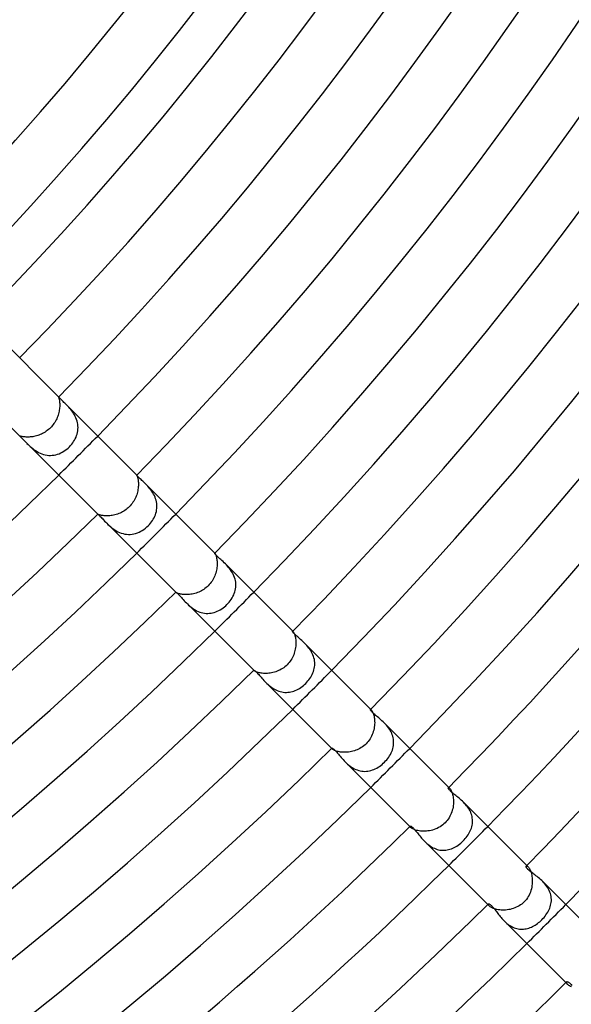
# Model space of a CAD drawing. Header units: millimetres. Extents: x -430 to 430, y -430 to 430.
# Tile 45 of 100: x 169 to 209, y -213 to -142. Entities that reach past the tile are written whole.
import ezdxf

# ---------------------------------------------------------------- set-up
doc = ezdxf.new("R2010")
doc.units = ezdxf.units.MM
doc.layers.add('HIDDEN', color=7, linetype='Continuous')
doc.layers.add('THICK', color=7, linetype='Continuous')

msp = doc.modelspace()

# ---------------------------------------------------------------- linework, layer by layer
at = {"layer": 'HIDDEN'}
for p, q in [((171.819, -168.995), (171.818, -168.999)), ((171.818, -168.999), (171.82, -169.008)), ((171.82, -168.994), (171.819, -168.995)), ((171.821, -168.995), (171.82, -168.994)), ((171.82, -169.008), (171.824, -169.023)), ((171.823, -168.996), (171.821, -168.995)), ((171.826, -168.998), (171.823, -168.996)), ((171.824, -169.023), (171.829, -169.042)), ((171.829, -169), (171.826, -168.998)), ((171.832, -169.004), (171.829, -169)), ((171.829, -169.042), (171.836, -169.067)), ((171.836, -169.067), (171.844, -169.097)), ((171.844, -169.097), (171.853, -169.133)), ((171.853, -169.133), (171.861, -169.173)), ((171.861, -169.173), (171.87, -169.22)), ((171.87, -169.22), (171.878, -169.272)), ((171.878, -169.272), (171.885, -169.33)), ((171.885, -169.33), (171.891, -169.392)), ((171.895, -169.684), (171.889, -169.767)), ((171.891, -169.392), (171.896, -169.459)), ((171.898, -169.606), (171.895, -169.684)), ((171.896, -169.459), (171.898, -169.53)), ((171.898, -169.53), (171.898, -169.606)), ((172.419, -169.591), (172.35, -169.521)), ((172.489, -169.664), (172.419, -169.591)), ((172.56, -169.742), (172.489, -169.664)), ((172.632, -169.823), (172.56, -169.742)), ((171.751, -170.389), (171.716, -170.48)), ((171.782, -170.298), (171.751, -170.389)), ((171.809, -170.207), (171.782, -170.298)), ((171.833, -170.117), (171.809, -170.207)), ((171.852, -170.027), (171.833, -170.117)), ((171.868, -169.939), (171.852, -170.027)), ((171.88, -169.852), (171.868, -169.939)), ((171.889, -169.767), (171.88, -169.852)), ((172.704, -169.909), (172.632, -169.823)), ((172.774, -170), (172.704, -169.909)), ((172.843, -170.095), (172.774, -170)), ((172.908, -170.193), (172.843, -170.095)), ((172.969, -170.295), (172.908, -170.193)), ((173.025, -170.402), (172.969, -170.295)), ((173.076, -170.512), (173.025, -170.402)), ((171.293, -171.151), (171.224, -171.224)), ((171.359, -171.075), (171.293, -171.151)), ((171.422, -170.996), (171.359, -171.075)), ((171.481, -170.915), (171.422, -170.996)), ((171.536, -170.831), (171.481, -170.915)), ((171.587, -170.746), (171.536, -170.831)), ((171.634, -170.659), (171.587, -170.746)), ((171.677, -170.57), (171.634, -170.659)), ((171.716, -170.48), (171.677, -170.57)), ((173.12, -170.624), (173.076, -170.512)), ((173.157, -170.739), (173.12, -170.624)), ((173.186, -170.855), (173.157, -170.739)), ((173.207, -170.973), (173.186, -170.855)), ((173.219, -171.092), (173.207, -170.973)), ((173.224, -171.211), (173.219, -171.092)), ((168.995, -171.819), (168.994, -171.82)), ((168.994, -171.82), (168.995, -171.821)), ((168.999, -171.818), (168.995, -171.819)), ((168.995, -171.821), (168.996, -171.823)), ((168.996, -171.823), (168.998, -171.826)), ((168.998, -171.826), (169, -171.829)), ((169.008, -171.82), (168.999, -171.818)), ((169, -171.829), (169.004, -171.832)), ((169.022, -171.824), (169.008, -171.82)), ((169.041, -171.829), (169.022, -171.824)), ((169.065, -171.836), (169.041, -171.829)), ((169.095, -171.844), (169.065, -171.836)), ((169.131, -171.852), (169.095, -171.844)), ((169.172, -171.861), (169.131, -171.852)), ((169.218, -171.87), (169.172, -171.861)), ((169.27, -171.878), (169.218, -171.87)), ((169.328, -171.885), (169.27, -171.878)), ((169.39, -171.891), (169.328, -171.885)), ((169.458, -171.896), (169.39, -171.891)), ((169.529, -171.898), (169.458, -171.896)), ((169.604, -171.898), (169.529, -171.898)), ((169.683, -171.895), (169.604, -171.898)), ((169.766, -171.889), (169.683, -171.895)), ((169.851, -171.88), (169.766, -171.889)), ((169.938, -171.868), (169.851, -171.88)), ((170.027, -171.852), (169.938, -171.868)), ((170.117, -171.833), (170.027, -171.852)), ((170.207, -171.809), (170.117, -171.833)), ((170.299, -171.782), (170.207, -171.809)), ((170.39, -171.751), (170.299, -171.782)), ((170.481, -171.716), (170.39, -171.751)), ((170.571, -171.677), (170.481, -171.716)), ((170.659, -171.633), (170.571, -171.677)), ((170.747, -171.586), (170.659, -171.633)), ((170.832, -171.535), (170.747, -171.586)), ((170.916, -171.48), (170.832, -171.535)), ((170.997, -171.422), (170.916, -171.48)), ((171.075, -171.359), (170.997, -171.422)), ((171.151, -171.293), (171.075, -171.359)), ((171.224, -171.224), (171.151, -171.293)), ((173.028, -172.013), (173.078, -171.904)), ((173.078, -171.904), (173.122, -171.793)), ((173.122, -171.793), (173.158, -171.68)), ((173.158, -171.68), (173.186, -171.564)), ((173.186, -171.564), (173.207, -171.447)), ((173.207, -171.447), (173.219, -171.33)), ((173.219, -171.33), (173.224, -171.211)), ((169.522, -172.351), (169.599, -172.427)), ((169.599, -172.427), (169.68, -172.504)), ((169.68, -172.504), (169.766, -172.582)), ((169.766, -172.582), (169.856, -172.659)), ((172.506, -172.691), (172.601, -172.601)), ((172.601, -172.601), (172.686, -172.513)), ((172.686, -172.513), (172.765, -172.42)), ((172.765, -172.42), (172.839, -172.323)), ((172.839, -172.323), (172.908, -172.223)), ((172.908, -172.223), (172.971, -172.12)), ((172.971, -172.12), (173.028, -172.013)), ((169.856, -172.659), (169.95, -172.736)), ((169.95, -172.736), (170.048, -172.81)), ((170.048, -172.81), (170.151, -172.881)), ((170.151, -172.881), (170.259, -172.948)), ((170.259, -172.948), (170.37, -173.009)), ((170.37, -173.009), (170.487, -173.065)), ((170.487, -173.065), (170.607, -173.114)), ((170.607, -173.114), (170.729, -173.154)), ((170.729, -173.154), (170.852, -173.185)), ((170.852, -173.185), (170.978, -173.207)), ((170.978, -173.207), (171.105, -173.22)), ((171.105, -173.22), (171.232, -173.223)), ((171.232, -173.223), (171.358, -173.217)), ((171.358, -173.217), (171.483, -173.201)), ((171.483, -173.201), (171.607, -173.176)), ((171.607, -173.176), (171.73, -173.143)), ((171.73, -173.143), (171.85, -173.1)), ((171.85, -173.1), (171.968, -173.05)), ((171.968, -173.05), (172.082, -172.992)), ((172.082, -172.992), (172.194, -172.927)), ((172.194, -172.927), (172.302, -172.855)), ((172.302, -172.855), (172.406, -172.776)), ((172.406, -172.776), (172.506, -172.691)), ((177.478, -174.65), (177.478, -174.65)), ((177.478, -174.65), (177.478, -174.65)), ((177.478, -174.65), (177.478, -174.65)), ((177.478, -174.65), (177.478, -174.65)), ((177.478, -174.65), (177.478, -174.65)), ((177.478, -174.65), (177.478, -174.65)), ((177.478, -174.65), (177.479, -174.652)), ((177.479, -174.652), (177.483, -174.66)), ((177.483, -174.66), (177.489, -174.673)), ((177.489, -174.673), (177.497, -174.691)), ((177.497, -174.691), (177.507, -174.715)), ((177.507, -174.715), (177.518, -174.744)), ((177.518, -174.744), (177.53, -174.779)), ((177.53, -174.779), (177.542, -174.819)), ((177.542, -174.819), (177.554, -174.866)), ((177.554, -174.866), (177.565, -174.918)), ((177.565, -174.918), (177.576, -174.976)), ((177.576, -174.976), (177.586, -175.04)), ((177.586, -175.04), (177.594, -175.108)), ((177.594, -175.108), (177.6, -175.181)), ((177.601, -175.425), (177.595, -175.513)), ((177.6, -175.181), (177.603, -175.259)), ((177.604, -175.34), (177.601, -175.425)), ((177.603, -175.259), (177.604, -175.34)), ((178.212, -175.385), (178.138, -175.31)), ((178.287, -175.465), (178.212, -175.385)), ((178.362, -175.549), (178.287, -175.465)), ((177.445, -176.167), (177.406, -176.261)), ((177.479, -176.073), (177.445, -176.167)), ((177.508, -175.978), (177.479, -176.073)), ((177.534, -175.883), (177.508, -175.978)), ((177.555, -175.789), (177.534, -175.883)), ((177.572, -175.695), (177.555, -175.789)), ((177.585, -175.603), (177.572, -175.695)), ((177.595, -175.513), (177.585, -175.603)), ((178.436, -175.637), (178.362, -175.549)), ((178.509, -175.729), (178.436, -175.637)), ((178.578, -175.825), (178.509, -175.729)), ((178.644, -175.925), (178.578, -175.825)), ((178.706, -176.029), (178.644, -175.925)), ((178.762, -176.137), (178.706, -176.029)), ((178.811, -176.247), (178.762, -176.137)), ((177.016, -176.868), (176.944, -176.944)), ((177.085, -176.789), (177.016, -176.868)), ((177.149, -176.706), (177.085, -176.789)), ((177.209, -176.622), (177.149, -176.706)), ((177.265, -176.534), (177.209, -176.622)), ((177.316, -176.445), (177.265, -176.534)), ((177.363, -176.354), (177.316, -176.445)), ((177.406, -176.261), (177.363, -176.354)), ((178.854, -176.359), (178.811, -176.247)), ((178.889, -176.474), (178.854, -176.359)), ((178.916, -176.591), (178.889, -176.474)), ((178.935, -176.709), (178.916, -176.591)), ((178.946, -176.827), (178.935, -176.709)), ((178.948, -176.944), (178.946, -176.827)), ((174.652, -177.479), (174.65, -177.478)), ((174.65, -177.478), (174.65, -177.478)), ((174.65, -177.478), (174.65, -177.478)), ((174.65, -177.478), (174.65, -177.478)), ((174.65, -177.478), (174.65, -177.478)), ((174.65, -177.478), (174.65, -177.478)), ((174.65, -177.478), (174.65, -177.478)), ((174.66, -177.483), (174.652, -177.479)), ((174.673, -177.489), (174.66, -177.483)), ((174.691, -177.498), (174.673, -177.489)), ((174.715, -177.507), (174.691, -177.498)), ((174.745, -177.518), (174.715, -177.507)), ((174.781, -177.53), (174.745, -177.518)), ((174.823, -177.543), (174.781, -177.53)), ((174.87, -177.555), (174.823, -177.543)), ((174.923, -177.567), (174.87, -177.555)), ((174.982, -177.577), (174.923, -177.567)), ((175.047, -177.587), (174.982, -177.577)), ((175.117, -177.595), (175.047, -177.587)), ((175.191, -177.6), (175.117, -177.595)), ((175.27, -177.603), (175.191, -177.6)), ((175.352, -177.603), (175.27, -177.603)), ((175.437, -177.6), (175.352, -177.603)), ((175.526, -177.594), (175.437, -177.6)), ((175.617, -177.584), (175.526, -177.594)), ((175.709, -177.57), (175.617, -177.584)), ((175.803, -177.552), (175.709, -177.57)), ((175.897, -177.53), (175.803, -177.552)), ((175.991, -177.504), (175.897, -177.53)), ((176.086, -177.474), (175.991, -177.504)), ((176.18, -177.44), (176.086, -177.474)), ((176.273, -177.401), (176.18, -177.44)), ((176.365, -177.358), (176.273, -177.401)), ((176.455, -177.311), (176.365, -177.358)), ((176.543, -177.259), (176.455, -177.311)), ((176.629, -177.204), (176.543, -177.259)), ((176.712, -177.145), (176.629, -177.204)), ((176.793, -177.081), (176.712, -177.145)), ((176.87, -177.014), (176.793, -177.081)), ((176.944, -176.944), (176.87, -177.014)), ((178.792, -177.629), (178.836, -177.519)), ((178.836, -177.519), (178.874, -177.407)), ((178.874, -177.407), (178.904, -177.294)), ((178.904, -177.294), (178.927, -177.178)), ((178.927, -177.178), (178.941, -177.062)), ((178.941, -177.062), (178.948, -176.944)), ((175.31, -178.139), (175.394, -178.221)), ((175.394, -178.221), (175.483, -178.304)), ((175.483, -178.304), (175.576, -178.386)), ((178.215, -178.41), (178.315, -178.315)), ((178.315, -178.315), (178.398, -178.228)), ((178.398, -178.228), (178.477, -178.137)), ((178.477, -178.137), (178.551, -178.042)), ((178.551, -178.042), (178.62, -177.943)), ((178.62, -177.943), (178.683, -177.841)), ((178.683, -177.841), (178.741, -177.736)), ((178.741, -177.736), (178.792, -177.629)), ((175.576, -178.386), (175.673, -178.466)), ((175.673, -178.466), (175.777, -178.544)), ((175.777, -178.544), (175.885, -178.619)), ((175.885, -178.619), (175.999, -178.689)), ((175.999, -178.689), (176.116, -178.752)), ((176.116, -178.752), (176.237, -178.807)), ((176.237, -178.807), (176.362, -178.855)), ((176.362, -178.855), (176.49, -178.893)), ((176.49, -178.893), (176.62, -178.922)), ((176.62, -178.922), (176.751, -178.94)), ((176.751, -178.94), (176.882, -178.948)), ((176.882, -178.948), (177.013, -178.945)), ((177.013, -178.945), (177.143, -178.932)), ((177.143, -178.932), (177.273, -178.909)), ((177.273, -178.909), (177.401, -178.876)), ((177.401, -178.876), (177.526, -178.834)), ((177.526, -178.834), (177.649, -178.783)), ((177.649, -178.783), (177.769, -178.723)), ((177.769, -178.723), (177.886, -178.656)), ((177.886, -178.656), (178, -178.581)), ((178, -178.581), (178.109, -178.499)), ((178.109, -178.499), (178.215, -178.41)), ((183.134, -180.308), (183.134, -180.308)), ((183.134, -180.308), (183.135, -180.308)), ((183.135, -180.307), (183.14, -180.311)), ((183.135, -180.308), (183.136, -180.308)), ((183.136, -180.308), (183.137, -180.309)), ((183.137, -180.309), (183.138, -180.31)), ((183.138, -180.31), (183.14, -180.311)), ((183.14, -180.311), (183.148, -180.32)), ((183.148, -180.32), (183.157, -180.335)), ((183.157, -180.335), (183.169, -180.355)), ((183.169, -180.355), (183.183, -180.381)), ((183.183, -180.381), (183.198, -180.413)), ((183.198, -180.413), (183.214, -180.452)), ((183.214, -180.452), (183.23, -180.497)), ((183.23, -180.497), (183.245, -180.548)), ((183.245, -180.548), (183.261, -180.606)), ((183.261, -180.606), (183.275, -180.669)), ((183.275, -180.669), (183.287, -180.739)), ((183.287, -180.739), (183.298, -180.814)), ((183.298, -180.814), (183.305, -180.894)), ((183.31, -181.158), (183.304, -181.253)), ((183.305, -180.894), (183.31, -180.978)), ((183.31, -180.978), (183.312, -181.066)), ((183.312, -181.066), (183.31, -181.158)), ((183.99, -181.163), (183.911, -181.082)), ((184.068, -181.247), (183.99, -181.163)), ((183.177, -181.848), (183.139, -181.947)), ((183.209, -181.748), (183.177, -181.848)), ((183.237, -181.647), (183.209, -181.748)), ((183.261, -181.547), (183.237, -181.647)), ((183.279, -181.448), (183.261, -181.547)), ((183.294, -181.35), (183.279, -181.448)), ((183.304, -181.253), (183.294, -181.35)), ((184.145, -181.336), (184.068, -181.247)), ((184.22, -181.428), (184.145, -181.336)), ((184.292, -181.525), (184.22, -181.428)), ((184.36, -181.626), (184.292, -181.525)), ((184.424, -181.731), (184.36, -181.626)), ((184.481, -181.839), (184.424, -181.731)), ((184.532, -181.949), (184.481, -181.839)), ((182.741, -182.586), (182.666, -182.666)), ((182.812, -182.503), (182.741, -182.586)), ((182.879, -182.417), (182.812, -182.503)), ((182.94, -182.327), (182.879, -182.417)), ((182.997, -182.235), (182.94, -182.327)), ((183.049, -182.141), (182.997, -182.235)), ((183.097, -182.045), (183.049, -182.141)), ((183.139, -181.947), (183.097, -182.045)), ((184.576, -182.063), (184.532, -181.949)), ((184.612, -182.179), (184.576, -182.063)), ((184.639, -182.296), (184.612, -182.179)), ((184.658, -182.414), (184.639, -182.296)), ((184.668, -182.531), (184.658, -182.414)), ((184.67, -182.65), (184.668, -182.531)), ((180.307, -183.135), (180.312, -183.14)), ((180.308, -183.135), (180.308, -183.134)), ((180.308, -183.134), (180.308, -183.134)), ((180.308, -183.136), (180.308, -183.135)), ((180.309, -183.137), (180.308, -183.136)), ((180.31, -183.138), (180.309, -183.137)), ((180.311, -183.14), (180.31, -183.138)), ((180.32, -183.147), (180.311, -183.14)), ((180.334, -183.157), (180.32, -183.147)), ((180.354, -183.169), (180.334, -183.157)), ((180.379, -183.182), (180.354, -183.169)), ((180.41, -183.197), (180.379, -183.182)), ((180.448, -183.212), (180.41, -183.197)), ((180.491, -183.228), (180.448, -183.212)), ((180.541, -183.243), (180.491, -183.228)), ((180.596, -183.258), (180.541, -183.243)), ((180.658, -183.272), (180.596, -183.258)), ((180.724, -183.285), (180.658, -183.272)), ((180.796, -183.295), (180.724, -183.285)), ((180.873, -183.304), (180.796, -183.295)), ((180.955, -183.309), (180.873, -183.304)), ((181.039, -183.312), (180.955, -183.309)), ((181.127, -183.311), (181.039, -183.312)), ((181.218, -183.306), (181.127, -183.311)), ((181.311, -183.298), (181.218, -183.306)), ((181.406, -183.286), (181.311, -183.298)), ((181.502, -183.27), (181.406, -183.286)), ((181.598, -183.249), (181.502, -183.27)), ((181.695, -183.225), (181.598, -183.249)), ((181.792, -183.196), (181.695, -183.225)), ((181.888, -183.162), (181.792, -183.196)), ((181.983, -183.124), (181.888, -183.162)), ((182.077, -183.082), (181.983, -183.124)), ((182.169, -183.035), (182.077, -183.082)), ((182.258, -182.984), (182.169, -183.035)), ((182.346, -182.928), (182.258, -182.984)), ((182.431, -182.869), (182.346, -182.928)), ((182.513, -182.805), (182.431, -182.869)), ((182.591, -182.737), (182.513, -182.805)), ((182.666, -182.666), (182.591, -182.737)), ((184.511, -183.336), (184.556, -183.226)), ((184.556, -183.226), (184.594, -183.114)), ((184.594, -183.114), (184.625, -183)), ((184.625, -183), (184.648, -182.885)), ((184.648, -182.885), (184.663, -182.768)), ((184.663, -182.768), (184.67, -182.65)), ((181.082, -183.91), (181.161, -183.987)), ((181.161, -183.987), (181.243, -184.064)), ((183.937, -184.114), (184.027, -184.027)), ((184.027, -184.027), (184.111, -183.939)), ((184.111, -183.939), (184.191, -183.847)), ((184.191, -183.847), (184.266, -183.751)), ((184.266, -183.751), (184.336, -183.652)), ((184.336, -183.652), (184.4, -183.549)), ((184.4, -183.549), (184.459, -183.444)), ((184.459, -183.444), (184.511, -183.336)), ((181.243, -184.064), (181.33, -184.14)), ((181.33, -184.14), (181.422, -184.215)), ((181.422, -184.215), (181.518, -184.287)), ((181.518, -184.287), (181.617, -184.354)), ((181.617, -184.354), (181.72, -184.417)), ((181.72, -184.417), (181.826, -184.475)), ((181.826, -184.475), (181.936, -184.526)), ((181.936, -184.526), (182.049, -184.571)), ((182.049, -184.571), (182.164, -184.607)), ((182.164, -184.607), (182.28, -184.636)), ((182.28, -184.636), (182.397, -184.656)), ((182.397, -184.656), (182.515, -184.668)), ((182.515, -184.668), (182.634, -184.671)), ((182.634, -184.671), (182.752, -184.665)), ((182.752, -184.665), (182.869, -184.651)), ((182.869, -184.651), (182.985, -184.629)), ((182.985, -184.629), (183.099, -184.599)), ((183.099, -184.599), (183.212, -184.561)), ((183.212, -184.561), (183.324, -184.516)), ((183.324, -184.516), (183.433, -184.465)), ((183.433, -184.465), (183.539, -184.406)), ((183.539, -184.406), (183.643, -184.342)), ((183.643, -184.342), (183.744, -184.271)), ((183.744, -184.271), (183.842, -184.195)), ((183.842, -184.195), (183.937, -184.114)), ((188.786, -185.97), (188.788, -185.969)), ((188.788, -185.969), (188.792, -185.969)), ((188.792, -185.964), (188.811, -185.983)), ((188.792, -185.969), (188.795, -185.97)), ((188.795, -185.97), (188.8, -185.973)), ((188.8, -185.973), (188.805, -185.977)), ((188.805, -185.977), (188.811, -185.983)), ((188.811, -185.983), (188.825, -185.998)), ((188.825, -185.998), (188.841, -186.02)), ((188.841, -186.02), (188.858, -186.047)), ((188.858, -186.047), (188.877, -186.081)), ((188.877, -186.081), (188.896, -186.122)), ((188.896, -186.122), (188.916, -186.169)), ((188.916, -186.169), (188.936, -186.223)), ((188.936, -186.223), (188.954, -186.283)), ((188.954, -186.283), (188.971, -186.349)), ((188.971, -186.349), (188.987, -186.421)), ((188.987, -186.421), (189, -186.5)), ((189, -186.5), (189.011, -186.583)), ((189.011, -186.583), (189.018, -186.67)), ((189.018, -186.67), (189.022, -186.76)), ((189.022, -186.854), (189.018, -186.952)), ((189.022, -186.76), (189.022, -186.854)), ((189.749, -186.923), (189.673, -186.845)), ((188.899, -187.56), (188.862, -187.661)), ((188.93, -187.458), (188.899, -187.56)), ((188.957, -187.356), (188.93, -187.458)), ((188.979, -187.254), (188.957, -187.356)), ((188.997, -187.152), (188.979, -187.254)), ((189.01, -187.051), (188.997, -187.152)), ((189.018, -186.952), (189.01, -187.051)), ((189.824, -187.004), (189.749, -186.923)), ((189.898, -187.09), (189.824, -187.004)), ((189.969, -187.179), (189.898, -187.09)), ((190.037, -187.272), (189.969, -187.179)), ((190.101, -187.368), (190.037, -187.272)), ((190.16, -187.467), (190.101, -187.368)), ((190.214, -187.57), (190.16, -187.467)), ((190.261, -187.675), (190.214, -187.57)), ((188.465, -188.31), (188.39, -188.39)), ((188.536, -188.226), (188.465, -188.31)), ((188.603, -188.139), (188.536, -188.226)), ((188.665, -188.048), (188.603, -188.139)), ((188.721, -187.955), (188.665, -188.048)), ((188.773, -187.859), (188.721, -187.955)), ((188.82, -187.761), (188.773, -187.859)), ((188.862, -187.661), (188.82, -187.761)), ((190.302, -187.782), (190.261, -187.675)), ((190.335, -187.89), (190.302, -187.782)), ((190.361, -188), (190.335, -187.89)), ((190.379, -188.11), (190.361, -188)), ((190.389, -188.222), (190.379, -188.11)), ((190.392, -188.333), (190.389, -188.222)), ((185.964, -188.792), (185.983, -188.811)), ((185.969, -188.788), (185.97, -188.786)), ((185.969, -188.792), (185.969, -188.788)), ((185.97, -188.795), (185.969, -188.792)), ((185.973, -188.8), (185.97, -188.795)), ((185.977, -188.805), (185.973, -188.8)), ((185.983, -188.811), (185.977, -188.805)), ((185.998, -188.825), (185.983, -188.811)), ((186.02, -188.841), (185.998, -188.825)), ((186.048, -188.859), (186.02, -188.841)), ((186.082, -188.877), (186.048, -188.859)), ((186.123, -188.897), (186.082, -188.877)), ((186.17, -188.917), (186.123, -188.897)), ((186.225, -188.936), (186.17, -188.917)), ((186.285, -188.955), (186.225, -188.936)), ((186.352, -188.972), (186.285, -188.955)), ((186.424, -188.987), (186.352, -188.972)), ((186.502, -189.001), (186.424, -188.987)), ((186.585, -189.011), (186.502, -189.001)), ((186.673, -189.018), (186.585, -189.011)), ((186.764, -189.022), (186.673, -189.018)), ((186.859, -189.022), (186.764, -189.022)), ((186.956, -189.018), (186.859, -189.022)), ((187.055, -189.009), (186.956, -189.018)), ((187.156, -188.996), (187.055, -189.009)), ((187.258, -188.979), (187.156, -188.996)), ((187.36, -188.956), (187.258, -188.979)), ((187.462, -188.929), (187.36, -188.956)), ((187.564, -188.897), (187.462, -188.929)), ((187.665, -188.86), (187.564, -188.897)), ((187.765, -188.818), (187.665, -188.86)), ((187.862, -188.772), (187.765, -188.818)), ((187.958, -188.72), (187.862, -188.772)), ((188.051, -188.663), (187.958, -188.72)), ((188.141, -188.602), (188.051, -188.663)), ((188.227, -188.535), (188.141, -188.602)), ((188.31, -188.465), (188.227, -188.535)), ((188.39, -188.39), (188.31, -188.465)), ((190.208, -189.085), (190.254, -188.982)), ((190.254, -188.982), (190.294, -188.877)), ((190.294, -188.877), (190.328, -188.77)), ((190.328, -188.77), (190.355, -188.662)), ((190.355, -188.662), (190.374, -188.553)), ((190.374, -188.553), (190.387, -188.444)), ((190.387, -188.444), (190.392, -188.333)), ((186.845, -189.674), (186.924, -189.75)), ((189.738, -189.738), (189.819, -189.654)), ((189.819, -189.654), (189.895, -189.566)), ((189.895, -189.566), (189.968, -189.475)), ((189.968, -189.475), (190.036, -189.381)), ((190.036, -189.381), (190.098, -189.285)), ((190.098, -189.285), (190.156, -189.186)), ((190.156, -189.186), (190.208, -189.085)), ((186.924, -189.75), (187.006, -189.825)), ((187.006, -189.825), (187.091, -189.899)), ((187.091, -189.899), (187.179, -189.969)), ((187.179, -189.969), (187.271, -190.037)), ((187.271, -190.037), (187.367, -190.1)), ((187.367, -190.1), (187.467, -190.16)), ((187.467, -190.16), (187.569, -190.213)), ((187.569, -190.213), (187.673, -190.26)), ((187.673, -190.26), (187.779, -190.301)), ((187.779, -190.301), (187.887, -190.334)), ((187.887, -190.334), (187.997, -190.36)), ((187.997, -190.36), (188.108, -190.379)), ((188.108, -190.379), (188.219, -190.389)), ((188.219, -190.389), (188.33, -190.392)), ((188.33, -190.392), (188.44, -190.387)), ((188.44, -190.387), (188.55, -190.375)), ((188.55, -190.375), (188.659, -190.355)), ((188.659, -190.355), (188.767, -190.329)), ((188.767, -190.329), (188.874, -190.295)), ((188.874, -190.295), (188.979, -190.255)), ((188.979, -190.255), (189.082, -190.209)), ((189.082, -190.209), (189.183, -190.158)), ((189.183, -190.158), (189.282, -190.1)), ((189.282, -190.1), (189.379, -190.037)), ((189.379, -190.037), (189.473, -189.969)), ((189.473, -189.969), (189.565, -189.896)), ((189.565, -189.896), (189.653, -189.819)), ((189.653, -189.819), (189.738, -189.738)), ((194.435, -191.635), (194.44, -191.632)), ((194.44, -191.632), (194.447, -191.632)), ((194.447, -191.632), (194.455, -191.635)), ((194.449, -191.621), (194.489, -191.661)), ((194.455, -191.635), (194.465, -191.641)), ((194.465, -191.641), (194.477, -191.649)), ((194.477, -191.649), (194.489, -191.661)), ((194.489, -191.661), (194.51, -191.683)), ((194.51, -191.683), (194.532, -191.713)), ((194.532, -191.713), (194.555, -191.75)), ((194.555, -191.75), (194.58, -191.794)), ((194.58, -191.794), (194.604, -191.845)), ((194.604, -191.845), (194.628, -191.903)), ((194.628, -191.903), (194.65, -191.969)), ((194.65, -191.969), (194.672, -192.041)), ((194.672, -192.041), (194.691, -192.121)), ((194.691, -192.121), (194.707, -192.206)), ((194.707, -192.206), (194.72, -192.296)), ((194.72, -192.296), (194.729, -192.39)), ((194.729, -192.39), (194.734, -192.488)), ((194.735, -192.591), (194.731, -192.696)), ((194.734, -192.488), (194.735, -192.591)), ((194.634, -193.236), (194.599, -193.343)), ((194.664, -193.127), (194.634, -193.236)), ((194.689, -193.019), (194.664, -193.127)), ((194.708, -192.91), (194.689, -193.019)), ((194.722, -192.802), (194.708, -192.91)), ((194.731, -192.696), (194.722, -192.802)), ((195.508, -192.682), (195.43, -192.601)), ((195.586, -192.768), (195.508, -192.682)), ((195.661, -192.857), (195.586, -192.768)), ((195.732, -192.95), (195.661, -192.857)), ((195.8, -193.046), (195.732, -192.95)), ((195.862, -193.145), (195.8, -193.046)), ((195.919, -193.248), (195.862, -193.145)), ((195.969, -193.354), (195.919, -193.248)), ((194.268, -193.943), (194.194, -194.031)), ((194.337, -193.85), (194.268, -193.943)), ((194.401, -193.754), (194.337, -193.85)), ((194.459, -193.655), (194.401, -193.754)), ((194.511, -193.553), (194.459, -193.655)), ((194.558, -193.449), (194.511, -193.553)), ((194.599, -193.343), (194.558, -193.449)), ((196.013, -193.461), (195.969, -193.354)), ((196.048, -193.57), (196.013, -193.461)), ((196.076, -193.681), (196.048, -193.57)), ((196.096, -193.793), (196.076, -193.681)), ((196.108, -193.906), (196.096, -193.793)), ((196.112, -194.018), (196.108, -193.906)), ((191.621, -194.449), (191.661, -194.489)), ((191.632, -194.44), (191.635, -194.435)), ((191.632, -194.447), (191.632, -194.44)), ((191.635, -194.455), (191.632, -194.447)), ((191.641, -194.465), (191.635, -194.455)), ((191.649, -194.477), (191.641, -194.465)), ((191.661, -194.489), (191.649, -194.477)), ((191.682, -194.509), (191.661, -194.489)), ((191.711, -194.53), (191.682, -194.509)), ((191.745, -194.553), (191.711, -194.53)), ((191.786, -194.576), (191.745, -194.553)), ((191.834, -194.599), (191.786, -194.576)), ((191.889, -194.622), (191.834, -194.599)), ((191.951, -194.645), (191.889, -194.622)), ((192.02, -194.666), (191.951, -194.645)), ((192.094, -194.685), (192.02, -194.666)), ((192.173, -194.701), (192.094, -194.685)), ((192.258, -194.715), (192.173, -194.701)), ((192.349, -194.726), (192.258, -194.715)), ((192.443, -194.732), (192.349, -194.726)), ((192.741, -194.728), (192.639, -194.734)), ((192.845, -194.717), (192.741, -194.728)), ((192.95, -194.702), (192.845, -194.717)), ((193.055, -194.681), (192.95, -194.702)), ((193.161, -194.656), (193.055, -194.681)), ((193.265, -194.625), (193.161, -194.656)), ((193.369, -194.589), (193.265, -194.625)), ((193.472, -194.548), (193.369, -194.589)), ((193.572, -194.502), (193.472, -194.548)), ((193.671, -194.45), (193.572, -194.502)), ((193.766, -194.393), (193.671, -194.45)), ((193.859, -194.331), (193.766, -194.393)), ((193.948, -194.264), (193.859, -194.331)), ((194.034, -194.192), (193.948, -194.264)), ((194.115, -194.115), (194.034, -194.192)), ((194.194, -194.031), (194.115, -194.115)), ((195.928, -194.779), (195.975, -194.675)), ((195.975, -194.675), (196.016, -194.568)), ((196.016, -194.568), (196.049, -194.46)), ((196.049, -194.46), (196.076, -194.351)), ((196.076, -194.351), (196.096, -194.241)), ((196.096, -194.241), (196.108, -194.129)), ((196.108, -194.129), (196.112, -194.018)), ((192.54, -194.735), (192.443, -194.732)), ((192.639, -194.734), (192.54, -194.735)), ((192.602, -195.43), (192.683, -195.509)), ((195.447, -195.447), (195.53, -195.36)), ((195.53, -195.36), (195.609, -195.27)), ((195.609, -195.27), (195.683, -195.177)), ((195.683, -195.177), (195.752, -195.081)), ((195.752, -195.081), (195.816, -194.983)), ((195.816, -194.983), (195.875, -194.882)), ((195.875, -194.882), (195.928, -194.779)), ((192.683, -195.509), (192.769, -195.587)), ((192.769, -195.587), (192.858, -195.662)), ((192.858, -195.662), (192.952, -195.734)), ((192.952, -195.734), (193.049, -195.802)), ((193.049, -195.802), (193.149, -195.864)), ((193.149, -195.864), (193.251, -195.921)), ((193.251, -195.921), (193.357, -195.971)), ((193.357, -195.971), (193.465, -196.014)), ((193.465, -196.014), (193.575, -196.05)), ((193.575, -196.05), (193.686, -196.077)), ((193.686, -196.077), (193.798, -196.097)), ((193.798, -196.097), (193.909, -196.108)), ((193.909, -196.108), (194.021, -196.112)), ((194.021, -196.112), (194.133, -196.107)), ((194.133, -196.107), (194.245, -196.095)), ((194.245, -196.095), (194.355, -196.075)), ((194.355, -196.075), (194.464, -196.048)), ((194.464, -196.048), (194.571, -196.014)), ((194.571, -196.014), (194.678, -195.974)), ((194.678, -195.974), (194.782, -195.927)), ((194.782, -195.927), (194.885, -195.874)), ((194.885, -195.874), (194.985, -195.815)), ((194.985, -195.815), (195.083, -195.751)), ((195.083, -195.751), (195.178, -195.682)), ((195.178, -195.682), (195.271, -195.608)), ((195.271, -195.608), (195.361, -195.529)), ((195.361, -195.529), (195.447, -195.447)), ((200.081, -197.303), (200.089, -197.299)), ((200.089, -197.299), (200.101, -197.298)), ((200.101, -197.298), (200.115, -197.302)), ((200.106, -197.278), (200.173, -197.344)), ((200.115, -197.302), (200.132, -197.311)), ((200.132, -197.311), (200.152, -197.325)), ((200.152, -197.325), (200.173, -197.344)), ((200.173, -197.344), (200.199, -197.373)), ((200.199, -197.373), (200.226, -197.409)), ((200.226, -197.409), (200.254, -197.453)), ((200.254, -197.453), (200.283, -197.504)), ((200.283, -197.504), (200.311, -197.563)), ((200.311, -197.563), (200.338, -197.63)), ((200.338, -197.63), (200.364, -197.704)), ((200.364, -197.704), (200.387, -197.784)), ((200.387, -197.784), (200.407, -197.87)), ((200.407, -197.87), (200.424, -197.963)), ((200.424, -197.963), (200.437, -198.061)), ((200.437, -198.061), (200.446, -198.163)), ((200.446, -198.163), (200.45, -198.268)), ((200.45, -198.268), (200.449, -198.375)), ((200.364, -198.934), (200.33, -199.045)), ((200.392, -198.822), (200.364, -198.934)), ((200.415, -198.709), (200.392, -198.822)), ((200.432, -198.597), (200.415, -198.709)), ((200.443, -198.485), (200.432, -198.597)), ((200.449, -198.375), (200.443, -198.485)), ((201.257, -198.431), (201.18, -198.352)), ((201.331, -198.514), (201.257, -198.431)), ((201.404, -198.6), (201.331, -198.514)), ((201.472, -198.69), (201.404, -198.6)), ((201.536, -198.782), (201.472, -198.69)), ((201.595, -198.878), (201.536, -198.782)), ((201.648, -198.976), (201.595, -198.878)), ((201.696, -199.077), (201.648, -198.976)), ((199.999, -199.665), (199.924, -199.756)), ((200.069, -199.57), (199.999, -199.665)), ((200.133, -199.471), (200.069, -199.57)), ((200.191, -199.368), (200.133, -199.471)), ((200.243, -199.263), (200.191, -199.368)), ((200.29, -199.155), (200.243, -199.263)), ((200.33, -199.045), (200.29, -199.155)), ((201.736, -199.179), (201.696, -199.077)), ((201.77, -199.283), (201.736, -199.179)), ((201.796, -199.388), (201.77, -199.283)), ((201.815, -199.493), (201.796, -199.388)), ((201.826, -199.599), (201.815, -199.493)), ((201.83, -199.706), (201.826, -199.599)), ((201.827, -199.811), (201.83, -199.706)), ((197.278, -200.106), (197.344, -200.173)), ((197.298, -200.101), (197.299, -200.089)), ((197.302, -200.115), (197.298, -200.101)), ((197.299, -200.089), (197.303, -200.081)), ((197.311, -200.132), (197.302, -200.115)), ((197.325, -200.152), (197.311, -200.132)), ((197.344, -200.173), (197.325, -200.152)), ((197.373, -200.199), (197.344, -200.173)), ((197.41, -200.227), (197.373, -200.199)), ((197.453, -200.255), (197.41, -200.227)), ((197.505, -200.283), (197.453, -200.255)), ((197.564, -200.312), (197.505, -200.283)), ((197.631, -200.339), (197.564, -200.312)), ((197.705, -200.364), (197.631, -200.339)), ((197.786, -200.387), (197.705, -200.364)), ((197.873, -200.408), (197.786, -200.387)), ((197.965, -200.424), (197.873, -200.408)), ((198.063, -200.437), (197.965, -200.424)), ((198.165, -200.446), (198.063, -200.437)), ((198.6, -200.431), (198.488, -200.443)), ((198.712, -200.414), (198.6, -200.431)), ((198.825, -200.391), (198.712, -200.414)), ((198.937, -200.363), (198.825, -200.391)), ((199.048, -200.329), (198.937, -200.363)), ((199.158, -200.289), (199.048, -200.329)), ((199.265, -200.242), (199.158, -200.289)), ((199.37, -200.19), (199.265, -200.242)), ((199.473, -200.132), (199.37, -200.19)), ((199.571, -200.068), (199.473, -200.132)), ((199.666, -199.998), (199.571, -200.068)), ((199.757, -199.923), (199.666, -199.998)), ((199.842, -199.842), (199.757, -199.923)), ((199.924, -199.756), (199.842, -199.842)), ((201.62, -200.525), (201.668, -200.427)), ((201.668, -200.427), (201.71, -200.328)), ((201.71, -200.328), (201.746, -200.226)), ((201.746, -200.226), (201.776, -200.124)), ((201.776, -200.124), (201.8, -200.021)), ((201.8, -200.021), (201.817, -199.916)), ((201.817, -199.916), (201.827, -199.811)), ((198.271, -200.45), (198.165, -200.446)), ((198.379, -200.449), (198.271, -200.45)), ((198.488, -200.443), (198.379, -200.449)), ((201.154, -201.154), (201.233, -201.072)), ((201.233, -201.072), (201.308, -200.986)), ((201.308, -200.986), (201.379, -200.899)), ((201.379, -200.899), (201.446, -200.809)), ((201.446, -200.809), (201.509, -200.716)), ((201.509, -200.716), (201.567, -200.621)), ((201.567, -200.621), (201.62, -200.525)), ((198.351, -201.18), (198.429, -201.255)), ((198.429, -201.255), (198.511, -201.329)), ((198.511, -201.329), (198.596, -201.4)), ((198.596, -201.4), (198.683, -201.467)), ((198.683, -201.467), (198.774, -201.53)), ((198.774, -201.53), (198.867, -201.589)), ((198.867, -201.589), (198.963, -201.642)), ((198.963, -201.642), (199.063, -201.689)), ((199.063, -201.689), (199.163, -201.73)), ((199.163, -201.73), (199.265, -201.764)), ((199.265, -201.764), (199.367, -201.791)), ((199.367, -201.791), (199.471, -201.811)), ((199.471, -201.811), (199.575, -201.824)), ((199.575, -201.824), (199.68, -201.83)), ((199.68, -201.83), (199.784, -201.829)), ((199.784, -201.829), (199.888, -201.821)), ((199.888, -201.821), (199.991, -201.806)), ((199.991, -201.806), (200.093, -201.784)), ((200.093, -201.784), (200.194, -201.756)), ((200.194, -201.756), (200.294, -201.723)), ((200.294, -201.723), (200.394, -201.683)), ((200.394, -201.683), (200.493, -201.637)), ((200.493, -201.637), (200.591, -201.584)), ((200.591, -201.584), (200.689, -201.526)), ((200.689, -201.526), (200.786, -201.462)), ((200.786, -201.462), (200.881, -201.393)), ((200.881, -201.393), (200.975, -201.317)), ((200.975, -201.317), (201.066, -201.238)), ((201.066, -201.238), (201.154, -201.154)), ((205.723, -202.976), (205.736, -202.968)), ((205.736, -202.968), (205.753, -202.966)), ((205.753, -202.966), (205.775, -202.972)), ((205.763, -202.935), (205.86, -203.032)), ((205.775, -202.972), (205.801, -202.984)), ((205.801, -202.984), (205.829, -203.004)), ((205.829, -203.004), (205.86, -203.032)), ((205.86, -203.032), (205.892, -203.066)), ((205.892, -203.066), (205.924, -203.109)), ((205.924, -203.109), (205.957, -203.159)), ((205.957, -203.159), (205.99, -203.218)), ((205.99, -203.218), (206.022, -203.284)), ((206.022, -203.284), (206.052, -203.359)), ((206.052, -203.359), (206.08, -203.44)), ((206.08, -203.44), (206.104, -203.528)), ((206.104, -203.528), (206.126, -203.622)), ((206.126, -203.622), (206.143, -203.723)), ((206.143, -203.723), (206.156, -203.827)), ((206.156, -203.827), (206.164, -203.936)), ((206.164, -203.936), (206.167, -204.047)), ((206.096, -204.626), (206.064, -204.741)), ((206.122, -204.509), (206.096, -204.626)), ((206.142, -204.392), (206.122, -204.509)), ((206.156, -204.276), (206.142, -204.392)), ((206.165, -204.16), (206.156, -204.276)), ((206.167, -204.047), (206.165, -204.16)), ((207.007, -204.181), (206.926, -204.098)), ((207.084, -204.268), (207.007, -204.181)), ((207.158, -204.359), (207.084, -204.268)), ((207.227, -204.452), (207.158, -204.359)), ((207.29, -204.549), (207.227, -204.452)), ((207.348, -204.648), (207.29, -204.549)), ((207.399, -204.751), (207.348, -204.648)), ((205.734, -205.387), (205.656, -205.482)), ((205.805, -205.288), (205.734, -205.387)), ((205.87, -205.185), (205.805, -205.288)), ((205.928, -205.078), (205.87, -205.185)), ((205.98, -204.968), (205.928, -205.078)), ((206.025, -204.856), (205.98, -204.968)), ((206.064, -204.741), (206.025, -204.856)), ((207.443, -204.855), (207.399, -204.751)), ((207.48, -204.96), (207.443, -204.855)), ((207.508, -205.066), (207.48, -204.96)), ((207.529, -205.174), (207.508, -205.066)), ((207.542, -205.282), (207.529, -205.174)), ((207.548, -205.389), (207.542, -205.282)), ((207.545, -205.497), (207.548, -205.389)), ((202.935, -205.763), (203.032, -205.86)), ((202.967, -205.754), (202.968, -205.736)), ((202.972, -205.776), (202.967, -205.754)), ((202.968, -205.736), (202.976, -205.723)), ((202.984, -205.801), (202.972, -205.776)), ((203.004, -205.829), (202.984, -205.801)), ((203.032, -205.86), (203.004, -205.829)), ((203.066, -205.891), (203.032, -205.86)), ((203.107, -205.923), (203.066, -205.891)), ((203.156, -205.955), (203.107, -205.923)), ((203.213, -205.987), (203.156, -205.955)), ((203.277, -206.018), (203.213, -205.987)), ((203.349, -206.048), (203.277, -206.018)), ((203.428, -206.076), (203.349, -206.048)), ((203.513, -206.1), (203.428, -206.076)), ((203.603, -206.122), (203.513, -206.1)), ((203.698, -206.139), (203.603, -206.122)), ((203.799, -206.153), (203.698, -206.139)), ((204.454, -206.133), (204.341, -206.149)), ((204.566, -206.11), (204.454, -206.133)), ((204.677, -206.083), (204.566, -206.11)), ((204.788, -206.049), (204.677, -206.083)), ((204.896, -206.01), (204.788, -206.049)), ((205.003, -205.964), (204.896, -206.01)), ((205.107, -205.913), (205.003, -205.964)), ((205.208, -205.856), (205.107, -205.913)), ((205.305, -205.793), (205.208, -205.856)), ((205.399, -205.724), (205.305, -205.793)), ((205.488, -205.651), (205.399, -205.724)), ((205.572, -205.572), (205.488, -205.651)), ((205.656, -205.482), (205.572, -205.572)), ((207.335, -206.22), (207.384, -206.121)), ((207.384, -206.121), (207.427, -206.02)), ((207.427, -206.02), (207.464, -205.918)), ((207.464, -205.918), (207.494, -205.814)), ((207.494, -205.814), (207.518, -205.709)), ((207.518, -205.709), (207.535, -205.603)), ((207.535, -205.603), (207.545, -205.497)), ((203.903, -206.162), (203.799, -206.153)), ((204.01, -206.167), (203.903, -206.162)), ((204.119, -206.166), (204.01, -206.167)), ((204.229, -206.16), (204.119, -206.166)), ((204.341, -206.149), (204.229, -206.16)), ((206.859, -206.859), (206.939, -206.775)), ((206.939, -206.775), (207.016, -206.689)), ((207.016, -206.689), (207.089, -206.6)), ((207.089, -206.6), (207.157, -206.508)), ((207.157, -206.508), (207.221, -206.414)), ((207.221, -206.414), (207.281, -206.318)), ((207.281, -206.318), (207.335, -206.22)), ((204.099, -206.927), (204.172, -206.998)), ((204.172, -206.998), (204.249, -207.067)), ((204.249, -207.067), (204.328, -207.134)), ((204.328, -207.134), (204.41, -207.196)), ((204.41, -207.196), (204.495, -207.256)), ((204.495, -207.256), (204.583, -207.311)), ((204.583, -207.311), (204.673, -207.361)), ((204.673, -207.361), (204.764, -207.405)), ((204.764, -207.405), (204.857, -207.444)), ((204.857, -207.444), (204.951, -207.477)), ((204.951, -207.477), (205.047, -207.504)), ((205.047, -207.504), (205.144, -207.524)), ((205.144, -207.524), (205.241, -207.538)), ((205.241, -207.538), (205.337, -207.546)), ((205.337, -207.546), (205.434, -207.547)), ((205.434, -207.547), (205.53, -207.543)), ((205.53, -207.543), (205.626, -207.532)), ((205.626, -207.532), (205.722, -207.516)), ((205.722, -207.516), (205.817, -207.493)), ((205.817, -207.493), (205.911, -207.466)), ((205.911, -207.466), (206.004, -207.433)), ((206.004, -207.433), (206.096, -207.395)), ((206.096, -207.395), (206.187, -207.352)), ((206.187, -207.352), (206.277, -207.304)), ((206.277, -207.304), (206.365, -207.252)), ((206.365, -207.252), (206.452, -207.196)), ((206.452, -207.196), (206.537, -207.136)), ((206.537, -207.136), (206.621, -207.072)), ((206.621, -207.072), (206.702, -207.004)), ((206.702, -207.004), (206.782, -206.933)), ((206.782, -206.933), (206.859, -206.859)), ((208.592, -211.42), (208.723, -211.552)), ((208.637, -211.404), (208.64, -211.38)), ((208.643, -211.435), (208.637, -211.404)), ((208.64, -211.38), (208.651, -211.361)), ((208.659, -211.47), (208.643, -211.435)), ((208.686, -211.509), (208.659, -211.47)), ((208.723, -211.551), (208.686, -211.509)), ((208.762, -211.587), (208.723, -211.551)), ((208.81, -211.624), (208.762, -211.587)), ((208.865, -211.66), (208.81, -211.624)), ((208.928, -211.696), (208.865, -211.66)), ((208.999, -211.73), (208.928, -211.696))]:
    msp.add_line(p, q, dxfattribs=at)
for radius, start, end in [(245, 314.5323, 315.46771), (253, 314.54709, 315.45293), (261, 314.56095, 315.43907), (269, 314.57402, 315.426), (277, 314.58633, 315.41368), (285, 314.59791, 315.40205), (293, 314.60891, 315.39111)]:
    msp.add_arc((0, 0), radius, start, end, dxfattribs=at)
at = {"layer": 'THICK'}
for p, q in [((166.525, -163.696), (171.832, -169.004)), ((163.696, -166.525), (169.004, -171.832)), ((171.847, -169.019), (171.832, -169.004)), ((171.868, -169.041), (171.847, -169.019)), ((171.895, -169.071), (171.868, -169.041)), ((171.93, -169.107), (171.895, -169.071)), ((171.972, -169.151), (171.93, -169.107)), ((172.022, -169.201), (171.972, -169.151)), ((172.078, -169.256), (172.022, -169.201)), ((172.14, -169.316), (172.078, -169.256)), ((172.207, -169.381), (172.14, -169.316)), ((172.277, -169.449), (172.207, -169.381)), ((172.35, -169.521), (172.277, -169.449)), ((172.35, -169.521), (177.478, -174.65)), ((169.004, -171.832), (169.019, -171.847)), ((169.019, -171.847), (169.041, -171.867)), ((169.041, -171.867), (169.07, -171.894)), ((169.07, -171.894), (169.106, -171.928)), ((169.106, -171.928), (169.149, -171.97)), ((169.149, -171.97), (169.197, -172.019)), ((169.197, -172.019), (169.251, -172.074)), ((169.251, -172.074), (169.311, -172.135)), ((169.311, -172.135), (169.376, -172.202)), ((169.376, -172.202), (169.446, -172.274)), ((169.446, -172.274), (169.521, -172.35)), ((169.521, -172.35), (174.65, -177.478)), ((177.481, -174.654), (177.478, -174.65)), ((177.488, -174.663), (177.481, -174.654)), ((177.5, -174.678), (177.488, -174.663)), ((177.516, -174.699), (177.5, -174.678)), ((177.538, -174.724), (177.516, -174.699)), ((177.566, -174.755), (177.538, -174.724)), ((177.6, -174.792), (177.566, -174.755)), ((177.64, -174.833), (177.6, -174.792)), ((177.687, -174.878), (177.64, -174.833)), ((177.738, -174.928), (177.687, -174.878)), ((177.795, -174.981), (177.738, -174.928)), ((177.856, -175.039), (177.795, -174.981)), ((177.921, -175.101), (177.856, -175.039)), ((177.991, -175.166), (177.921, -175.101)), ((178.063, -175.236), (177.991, -175.166)), ((178.138, -175.31), (178.063, -175.236)), ((178.138, -175.31), (183.135, -180.307)), ((174.65, -177.478), (174.655, -177.482)), ((174.655, -177.482), (174.668, -177.492)), ((174.668, -177.492), (174.688, -177.508)), ((174.688, -177.508), (174.716, -177.531)), ((174.716, -177.531), (174.751, -177.562)), ((174.751, -177.562), (174.792, -177.601)), ((174.792, -177.601), (174.839, -177.647)), ((174.839, -177.647), (174.891, -177.7)), ((174.891, -177.7), (174.949, -177.76)), ((174.949, -177.76), (175.013, -177.827)), ((175.013, -177.827), (175.081, -177.9)), ((175.081, -177.9), (175.153, -177.977)), ((175.153, -177.977), (175.229, -178.056)), ((175.229, -178.056), (175.31, -178.138)), ((175.31, -178.138), (180.307, -183.135)), ((183.134, -180.314), (183.134, -180.308)), ((183.14, -180.326), (183.134, -180.314)), ((183.153, -180.345), (183.14, -180.326)), ((183.171, -180.371), (183.153, -180.345)), ((183.197, -180.403), (183.171, -180.371)), ((183.231, -180.442), (183.197, -180.403)), ((183.273, -180.485), (183.231, -180.442)), ((183.322, -180.534), (183.273, -180.485)), ((183.378, -180.587), (183.322, -180.534)), ((183.44, -180.646), (183.378, -180.587)), ((183.509, -180.708), (183.44, -180.646)), ((183.584, -180.776), (183.509, -180.708)), ((183.662, -180.847), (183.584, -180.776)), ((183.743, -180.921), (183.662, -180.847)), ((183.827, -181), (183.743, -180.921)), ((183.911, -181.082), (183.827, -181)), ((183.911, -181.082), (188.792, -185.964)), ((180.308, -183.134), (180.314, -183.135)), ((180.314, -183.135), (180.328, -183.142)), ((180.328, -183.142), (180.349, -183.155)), ((180.349, -183.155), (180.377, -183.176)), ((180.377, -183.176), (180.411, -183.204)), ((180.411, -183.204), (180.45, -183.24)), ((180.45, -183.24), (180.495, -183.283)), ((180.495, -183.283), (180.545, -183.333)), ((180.545, -183.333), (180.6, -183.391)), ((180.6, -183.391), (180.659, -183.454)), ((180.659, -183.454), (180.721, -183.523)), ((180.721, -183.523), (180.786, -183.595)), ((180.786, -183.595), (180.855, -183.671)), ((180.855, -183.671), (180.927, -183.749)), ((180.927, -183.749), (181.002, -183.829)), ((181.002, -183.829), (181.082, -183.91)), ((181.082, -183.911), (185.964, -188.792)), ((188.785, -185.977), (188.786, -185.97)), ((188.788, -185.99), (188.785, -185.977)), ((188.797, -186.008), (188.788, -185.99)), ((188.812, -186.032), (188.797, -186.008)), ((188.833, -186.061), (188.812, -186.032)), ((188.861, -186.095), (188.833, -186.061)), ((188.895, -186.133), (188.861, -186.095)), ((188.935, -186.175), (188.895, -186.133)), ((188.982, -186.22), (188.935, -186.175)), ((189.035, -186.27), (188.982, -186.22)), ((189.093, -186.323), (189.035, -186.27)), ((189.157, -186.379), (189.093, -186.323)), ((189.224, -186.437), (189.157, -186.379)), ((189.295, -186.498), (189.224, -186.437)), ((189.368, -186.562), (189.295, -186.498)), ((189.443, -186.628), (189.368, -186.562)), ((189.519, -186.697), (189.443, -186.628)), ((189.596, -186.769), (189.519, -186.697)), ((189.673, -186.845), (189.596, -186.769)), ((189.674, -186.845), (194.449, -191.621)), ((185.97, -188.786), (185.977, -188.785)), ((185.977, -188.785), (185.989, -188.788)), ((185.989, -188.788), (186.007, -188.796)), ((186.007, -188.796), (186.03, -188.81)), ((186.03, -188.81), (186.058, -188.831)), ((186.058, -188.831), (186.092, -188.858)), ((186.092, -188.858), (186.131, -188.892)), ((186.131, -188.892), (186.175, -188.934)), ((186.175, -188.934), (186.222, -188.983)), ((186.222, -188.983), (186.273, -189.038)), ((186.273, -189.038), (186.326, -189.097)), ((186.326, -189.097), (186.382, -189.161)), ((186.382, -189.161), (186.44, -189.228)), ((186.44, -189.228), (186.501, -189.298)), ((186.501, -189.298), (186.564, -189.37)), ((186.564, -189.37), (186.63, -189.444)), ((186.63, -189.444), (186.698, -189.52)), ((186.698, -189.52), (186.77, -189.597)), ((186.77, -189.597), (186.845, -189.674)), ((186.845, -189.674), (191.621, -194.449)), ((194.432, -191.644), (194.435, -191.635)), ((194.433, -191.658), (194.432, -191.644)), ((194.441, -191.679), (194.433, -191.658)), ((194.454, -191.704), (194.441, -191.679)), ((194.474, -191.735), (194.454, -191.704)), ((194.502, -191.77), (194.474, -191.735)), ((194.536, -191.808), (194.502, -191.77)), ((194.577, -191.851), (194.536, -191.808)), ((194.624, -191.897), (194.577, -191.851)), ((194.678, -191.947), (194.624, -191.897)), ((194.739, -192), (194.678, -191.947)), ((194.805, -192.056), (194.739, -192)), ((194.875, -192.114), (194.805, -192.056)), ((194.949, -192.175), (194.875, -192.114)), ((195.026, -192.239), (194.949, -192.175)), ((195.105, -192.305), (195.026, -192.239)), ((195.185, -192.374), (195.105, -192.305)), ((195.266, -192.446), (195.185, -192.374)), ((195.348, -192.522), (195.266, -192.446)), ((195.43, -192.601), (195.348, -192.522)), ((195.43, -192.601), (200.106, -197.278)), ((191.635, -194.435), (191.643, -194.432)), ((191.643, -194.432), (191.657, -194.433)), ((191.657, -194.433), (191.677, -194.44)), ((191.677, -194.44), (191.701, -194.452)), ((191.701, -194.452), (191.73, -194.471)), ((191.73, -194.471), (191.765, -194.497)), ((191.765, -194.497), (191.803, -194.531)), ((191.803, -194.531), (191.845, -194.571)), ((191.845, -194.571), (191.891, -194.618)), ((191.891, -194.618), (191.94, -194.671)), ((191.94, -194.671), (191.993, -194.731)), ((191.993, -194.731), (192.049, -194.796)), ((192.049, -194.796), (192.107, -194.867)), ((192.107, -194.867), (192.169, -194.942)), ((192.169, -194.942), (192.234, -195.02)), ((192.234, -195.02), (192.301, -195.1)), ((192.301, -195.1), (192.371, -195.182)), ((192.371, -195.182), (192.445, -195.265)), ((192.445, -195.265), (192.521, -195.348)), ((192.521, -195.348), (192.602, -195.43)), ((192.602, -195.43), (197.278, -200.106)), ((200.075, -197.326), (200.076, -197.313)), ((200.078, -197.344), (200.075, -197.326)), ((200.076, -197.313), (200.081, -197.303)), ((200.086, -197.365), (200.078, -197.344)), ((200.099, -197.39), (200.086, -197.365)), ((200.118, -197.419), (200.099, -197.39)), ((200.142, -197.452), (200.118, -197.419)), ((200.174, -197.488), (200.142, -197.452)), ((200.211, -197.528), (200.174, -197.488)), ((200.254, -197.569), (200.211, -197.528)), ((200.303, -197.613), (200.254, -197.569)), ((200.357, -197.66), (200.303, -197.613)), ((200.417, -197.709), (200.357, -197.66)), ((200.481, -197.761), (200.417, -197.709)), ((200.549, -197.815), (200.481, -197.761)), ((200.622, -197.872), (200.549, -197.815)), ((200.697, -197.931), (200.622, -197.872)), ((200.775, -197.993), (200.697, -197.931)), ((200.854, -198.058), (200.775, -197.993)), ((200.935, -198.126), (200.854, -198.058)), ((201.017, -198.198), (200.935, -198.126)), ((201.099, -198.273), (201.017, -198.198)), ((201.18, -198.352), (201.099, -198.273)), ((201.181, -198.352), (205.763, -202.935)), ((197.303, -200.081), (197.313, -200.076)), ((197.313, -200.076), (197.328, -200.075)), ((197.328, -200.075), (197.347, -200.079)), ((197.347, -200.079), (197.37, -200.088)), ((197.37, -200.088), (197.398, -200.103)), ((197.398, -200.103), (197.429, -200.124)), ((197.429, -200.124), (197.463, -200.152)), ((197.463, -200.152), (197.501, -200.185)), ((197.501, -200.185), (197.541, -200.225)), ((197.541, -200.225), (197.584, -200.27)), ((197.584, -200.27), (197.629, -200.321)), ((197.629, -200.321), (197.678, -200.378)), ((197.678, -200.378), (197.728, -200.44)), ((197.728, -200.44), (197.78, -200.505)), ((197.78, -200.505), (197.835, -200.574)), ((197.835, -200.574), (197.891, -200.646)), ((197.891, -200.646), (197.949, -200.719)), ((197.949, -200.719), (198.009, -200.795)), ((198.009, -200.795), (198.072, -200.871)), ((198.072, -200.871), (198.137, -200.948)), ((198.137, -200.948), (198.206, -201.026)), ((198.206, -201.026), (198.277, -201.103)), ((198.277, -201.103), (198.351, -201.18)), ((198.352, -201.181), (202.935, -205.763)), ((205.713, -203.002), (205.716, -202.987)), ((205.715, -203.022), (205.713, -203.002)), ((205.722, -203.045), (205.715, -203.022)), ((205.716, -202.987), (205.723, -202.976)), ((205.734, -203.072), (205.722, -203.045)), ((205.753, -203.103), (205.734, -203.072)), ((205.778, -203.137), (205.753, -203.103)), ((205.81, -203.175), (205.778, -203.137)), ((205.848, -203.214), (205.81, -203.175)), ((205.892, -203.256), (205.848, -203.214)), ((205.942, -203.3), (205.892, -203.256)), ((205.998, -203.347), (205.942, -203.3)), ((206.059, -203.396), (205.998, -203.347)), ((206.125, -203.446), (206.059, -203.396)), ((206.196, -203.499), (206.125, -203.446)), ((206.27, -203.555), (206.196, -203.499)), ((206.347, -203.612), (206.27, -203.555)), ((206.427, -203.672), (206.347, -203.612)), ((206.509, -203.735), (206.427, -203.672)), ((206.592, -203.801), (206.509, -203.735)), ((206.677, -203.871), (206.592, -203.801)), ((206.761, -203.943), (206.677, -203.871)), ((206.844, -204.019), (206.761, -203.943)), ((206.926, -204.098), (206.844, -204.019)), ((206.927, -204.099), (211.42, -208.592)), ((202.976, -205.723), (202.987, -205.716)), ((202.987, -205.716), (203.002, -205.713)), ((203.002, -205.713), (203.021, -205.715)), ((203.021, -205.715), (203.044, -205.721)), ((203.044, -205.721), (203.07, -205.733)), ((203.07, -205.733), (203.1, -205.751)), ((203.1, -205.751), (203.131, -205.774)), ((203.131, -205.774), (203.166, -205.802)), ((203.166, -205.802), (203.202, -205.836)), ((203.202, -205.836), (203.241, -205.876)), ((203.241, -205.876), (203.283, -205.921)), ((203.283, -205.921), (203.326, -205.972)), ((203.326, -205.972), (203.37, -206.027)), ((203.37, -206.027), (203.416, -206.085)), ((203.416, -206.085), (203.463, -206.147)), ((203.463, -206.147), (203.511, -206.211)), ((203.511, -206.211), (203.561, -206.278)), ((203.561, -206.278), (203.612, -206.346)), ((203.612, -206.346), (203.664, -206.416)), ((203.664, -206.416), (203.719, -206.488)), ((203.719, -206.488), (203.776, -206.56)), ((203.776, -206.56), (203.835, -206.634)), ((203.835, -206.634), (203.897, -206.707)), ((203.897, -206.707), (203.961, -206.781)), ((203.961, -206.781), (204.028, -206.855)), ((204.028, -206.855), (204.099, -206.927)), ((204.099, -206.928), (208.592, -211.42)), ((208.651, -211.361), (208.664, -211.353)), ((208.664, -211.353), (208.681, -211.348)), ((208.681, -211.348), (208.701, -211.348)), ((208.701, -211.348), (208.724, -211.352)), ((208.724, -211.352), (208.751, -211.362)), ((208.751, -211.362), (208.781, -211.378)), ((208.781, -211.378), (208.815, -211.401)), ((208.815, -211.401), (208.852, -211.43)), ((208.852, -211.43), (208.892, -211.467)), ((208.892, -211.467), (208.935, -211.512)), ((208.935, -211.512), (208.981, -211.564)), ((208.981, -211.564), (209.027, -211.621))]:
    msp.add_line(p, q, dxfattribs=at)
for radius, start, end in [(205, 315.55899, 359.44102), (209, 315.54827, 359.45168), (226, 315.50702, 359.49293), (230, 315.49825, 359.50176), (233, 315.49184, 359.50817), (237, 315.48353, 359.51648), (241, 315.47551, 359.5245), (245, 315.46771, 359.53229), (249, 315.46021, 359.5398), (253, 315.45293, 359.54708), (257, 315.44548, 359.55453), (261, 315.43907, 359.56094), (265, 315.43059, 359.56942), (269, 315.426, 359.57401), (273, 315.41558, 359.58443), (277, 315.41368, 359.58632), (281, 315.40045, 359.59956), (285, 315.40205, 359.5979), (289, 315.38515, 359.61486), (293, 315.39111, 359.6089), (245, 270.46772, 314.5323), (249, 270.46022, 314.53981), (253, 270.45294, 314.54709), (257, 270.44549, 314.55453), (261, 270.43908, 314.56095), (265, 270.4306, 314.56937), (269, 270.42601, 314.57402), (273, 270.41559, 314.58439), (277, 270.41369, 314.58633), (281, 270.40046, 314.59957), (285, 270.40206, 314.59791), (289, 270.38516, 314.61487), (293, 270.39112, 314.60891), (297, 270.36963, 314.63034)]:
    msp.add_arc((0, 0), radius, start, end, dxfattribs=at)

doc.saveas('drawing.dxf')
